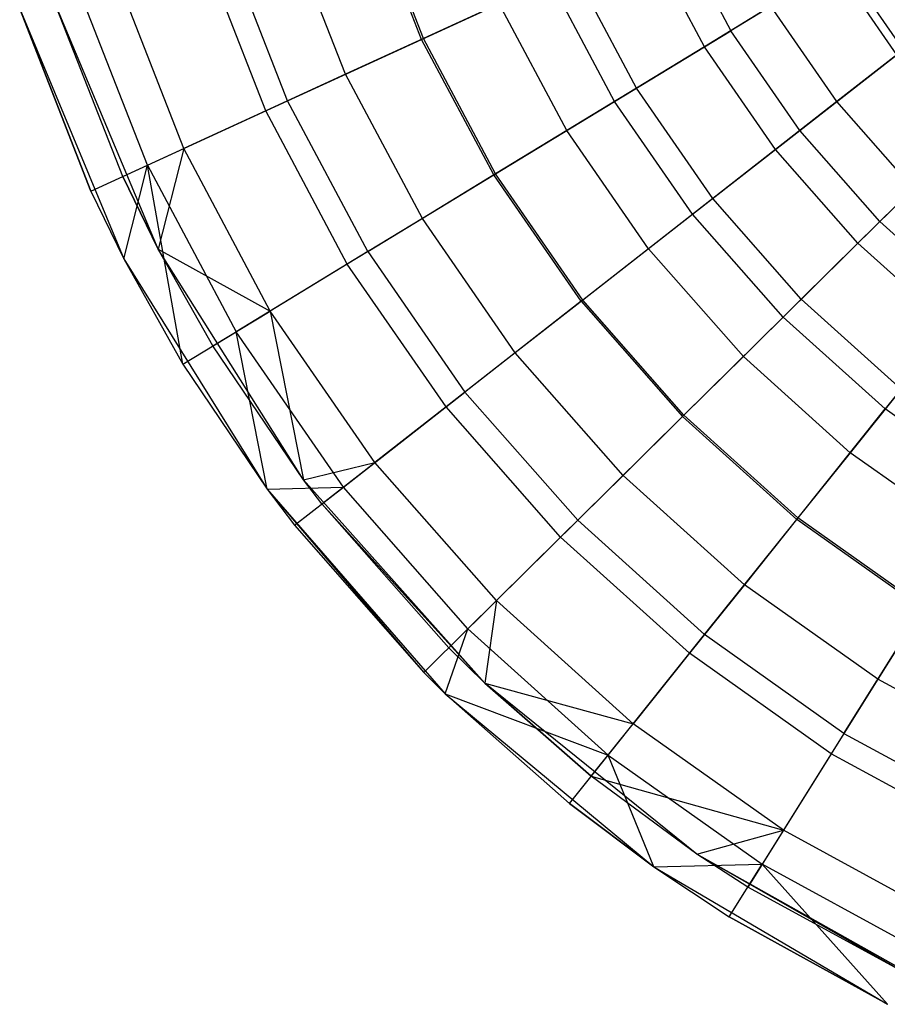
# Model space of a CAD drawing. Extents: x 1.3 to 51.4, y -26.2 to 21.9.
# Tile 1 of 53: x 1.5 to 3.4, y -10.4 to -8.1. Entities that reach past the tile are written whole.
import ezdxf

# ---------------------------------------------------------------- set-up
doc = ezdxf.new("R2010")
doc.units = 0
doc.header["$LTSCALE"] = 2.54
doc.layers.get('0').update_dxf_attribs({"color": 13, "linetype": 'CONTINUOUS'})

# ---------------------------------------------------------------- blocks, each defined once
blk = doc.blocks.new('ARES-205_STL')
at = {"color": 0}
for p, q in [((2.3691, -8.1616, 17.0789), (2.2414, -7.8346, 17.0789)), ((2.3691, -8.1616, 17.0789), (2.2414, -7.8346, 17.0789)), ((2.3732, -8.1597, 17.1629), (2.2457, -7.8332, 17.1629)), ((2.3732, -8.1597, 17.1629), (2.2457, -7.8332, 17.1629)), ((2.1955, -8.2413, 17.2309), (2.0597, -7.8936, 17.2309)), ((2.1955, -8.2413, 17.2309), (2.0597, -7.8936, 17.2309)), ((2.9453, -7.897, 16.7558), (3.0755, -8.1418, 16.7558)), ((2.9453, -7.897, 16.7558), (3.0755, -8.1418, 16.7558)), ((2.0629, -8.3022, 17.1908), (1.9209, -7.9387, 17.1908)), ((2.0629, -8.3022, 17.1908), (1.9209, -7.9387, 17.1908)), ((3.0152, -8.1785, 16.8934), (2.8811, -7.9264, 16.8934)), ((3.0152, -8.1785, 16.8934), (2.8811, -7.9264, 16.8934)), ((2.013, -8.3251, 17.2882), (1.8688, -7.9557, 17.2882)), ((2.013, -8.3251, 17.2882), (1.8688, -7.9557, 17.2882)), ((3.3313, -7.9861, 16.5416), (3.0755, -8.1418, 16.7558)), ((3.3313, -7.9861, 16.5416), (3.0755, -8.1418, 16.7558)), ((3.3313, -7.9861, 16.5416), (3.4692, -8.1855, 16.5416)), ((3.3313, -7.9861, 16.5416), (3.4692, -8.1855, 16.5416)), ((2.8598, -8.2731, 16.9943), (2.7158, -8.0024, 16.9943)), ((2.8598, -8.2731, 16.9943), (2.7158, -8.0024, 16.9943)), ((3.4547, -8.1968, 16.657), (3.3156, -7.9956, 16.657)), ((3.4547, -8.1968, 16.657), (3.3156, -7.9956, 16.657)), ((1.8256, -8.4112, 17.3349), (1.6726, -8.0194, 17.3349)), ((1.8256, -8.4112, 17.3349), (1.6726, -8.0194, 17.3349)), ((2.3691, -8.1616, 17.0789), (2.6629, -8.0267, 16.9343)), ((2.3691, -8.1616, 17.0789), (2.6629, -8.0267, 16.9343)), ((2.81, -8.3034, 16.9343), (2.6629, -8.0267, 16.9343)), ((2.81, -8.3034, 16.9343), (2.6629, -8.0267, 16.9343)), ((1.7425, -8.4493, 17.2706), (1.5857, -8.0477, 17.2706)), ((1.7425, -8.4493, 17.2706), (1.5857, -8.0477, 17.2706)), ((1.7674, -8.6411, 17.793), (1.5267, -8.0668, 17.793)), ((1.6862, -8.4752, 17.362), (1.5267, -8.0668, 17.793)), ((1.7674, -8.6411, 17.793), (1.5267, -8.0668, 17.793)), ((1.6862, -8.4752, 17.362), (1.5267, -8.0668, 17.362)), ((1.6862, -8.4752, 17.362), (1.5267, -8.0668, 17.793)), ((1.6862, -8.4752, 17.362), (1.5267, -8.0668, 17.362)), ((1.4506, -8.0915, 17.793), (1.6889, -8.6635, 17.793)), ((1.4506, -8.0915, 17.293), (1.6135, -8.5086, 17.293)), ((1.6135, -8.5086, 17.293), (1.4506, -8.0915, 17.793)), ((1.6135, -8.5086, 17.293), (1.4506, -8.0915, 17.793)), ((1.4506, -8.0915, 17.793), (1.6889, -8.6635, 17.793)), ((1.4506, -8.0915, 17.293), (1.6135, -8.5086, 17.293)), ((2.5466, -8.0801, 17.0841), (2.3732, -8.1597, 17.1629)), ((2.5466, -8.0801, 17.0841), (2.3732, -8.1597, 17.1629)), ((2.7007, -8.37, 17.0841), (2.5466, -8.0801, 17.0841)), ((2.7007, -8.37, 17.0841), (2.5466, -8.0801, 17.0841)), ((3.167, -8.0861, 16.7811), (3.0152, -8.1785, 16.8934)), ((3.167, -8.0861, 16.7811), (3.0152, -8.1785, 16.8934)), ((3.3177, -8.3039, 16.7811), (3.167, -8.0861, 16.7811)), ((3.3177, -8.3039, 16.7811), (3.167, -8.0861, 16.7811)), ((2.81, -8.3034, 16.9343), (3.0755, -8.1418, 16.7558)), ((2.81, -8.3034, 16.9343), (3.0755, -8.1418, 16.7558)), ((3.2332, -8.3699, 16.7558), (3.0755, -8.1418, 16.7558)), ((3.2332, -8.3699, 16.7558), (3.0755, -8.1418, 16.7558)), ((2.0629, -8.3022, 17.1908), (2.3691, -8.1616, 17.0789)), ((2.0629, -8.3022, 17.1908), (2.3691, -8.1616, 17.0789)), ((2.3732, -8.1597, 17.1629), (2.1955, -8.2413, 17.2309)), ((2.3732, -8.1597, 17.1629), (2.1955, -8.2413, 17.2309)), ((2.5339, -8.4715, 17.0789), (2.3691, -8.1616, 17.0789)), ((2.5339, -8.4715, 17.0789), (2.3691, -8.1616, 17.0789)), ((2.5378, -8.4692, 17.1629), (2.3732, -8.1597, 17.1629)), ((2.5378, -8.4692, 17.1629), (2.3732, -8.1597, 17.1629)), ((3.0152, -8.1785, 16.8934), (2.8598, -8.2731, 16.9943)), ((3.0152, -8.1785, 16.8934), (2.8598, -8.2731, 16.9943)), ((3.1776, -8.4133, 16.8934), (3.0152, -8.1785, 16.8934)), ((3.1776, -8.4133, 16.8934), (3.0152, -8.1785, 16.8934)), ((3.2332, -8.3699, 16.7558), (3.4692, -8.1855, 16.5416)), ((3.2332, -8.3699, 16.7558), (3.4692, -8.1855, 16.5416)), ((3.4547, -8.1968, 16.657), (3.3177, -8.3039, 16.7811)), ((3.4547, -8.1968, 16.657), (3.3177, -8.3039, 16.7811)), ((2.1955, -8.2413, 17.2309), (2.013, -8.3251, 17.2882)), ((2.1955, -8.2413, 17.2309), (2.013, -8.3251, 17.2882)), ((2.3707, -8.5709, 17.2309), (2.1955, -8.2413, 17.2309)), ((2.3707, -8.5709, 17.2309), (2.1955, -8.2413, 17.2309)), ((2.8598, -8.2731, 16.9943), (2.7007, -8.37, 17.0841)), ((2.8598, -8.2731, 16.9943), (2.7007, -8.37, 17.0841)), ((3.0342, -8.5253, 16.9943), (2.8598, -8.2731, 16.9943)), ((3.0342, -8.5253, 16.9943), (2.8598, -8.2731, 16.9943)), ((1.7425, -8.4493, 17.2706), (2.0629, -8.3022, 17.1908)), ((1.7425, -8.4493, 17.2706), (2.0629, -8.3022, 17.1908)), ((2.2461, -8.6467, 17.1908), (2.0629, -8.3022, 17.1908)), ((2.2461, -8.6467, 17.1908), (2.0629, -8.3022, 17.1908)), ((2.013, -8.3251, 17.2882), (1.8256, -8.4112, 17.3349)), ((2.013, -8.3251, 17.2882), (1.8256, -8.4112, 17.3349)), ((2.1992, -8.6753, 17.2882), (2.013, -8.3251, 17.2882)), ((2.1992, -8.6753, 17.2882), (2.013, -8.3251, 17.2882)), ((2.5339, -8.4715, 17.0789), (2.81, -8.3034, 16.9343)), ((2.5339, -8.4715, 17.0789), (2.81, -8.3034, 16.9343)), ((2.9883, -8.5612, 16.9343), (2.81, -8.3034, 16.9343)), ((2.9883, -8.5612, 16.9343), (2.81, -8.3034, 16.9343)), ((3.3177, -8.3039, 16.7811), (3.1776, -8.4133, 16.8934)), ((3.3177, -8.3039, 16.7811), (3.1776, -8.4133, 16.8934)), ((3.4926, -8.5027, 16.7811), (3.3177, -8.3039, 16.7811)), ((3.4926, -8.5027, 16.7811), (3.3177, -8.3039, 16.7811)), ((2.7007, -8.37, 17.0841), (2.5378, -8.4692, 17.1629)), ((2.7007, -8.37, 17.0841), (2.5378, -8.4692, 17.1629)), ((2.8875, -8.64, 17.0841), (2.7007, -8.37, 17.0841)), ((2.8875, -8.64, 17.0841), (2.7007, -8.37, 17.0841)), ((2.9883, -8.5612, 16.9343), (3.2332, -8.3699, 16.7558)), ((2.9883, -8.5612, 16.9343), (3.2332, -8.3699, 16.7558)), ((3.4163, -8.5781, 16.7558), (3.2332, -8.3699, 16.7558)), ((3.4163, -8.5781, 16.7558), (3.2332, -8.3699, 16.7558)), ((3.4163, -8.5781, 16.7558), (3.6293, -8.3676, 16.5416)), ((3.4163, -8.5781, 16.7558), (3.6293, -8.3676, 16.5416)), ((1.6862, -8.4752, 17.362), (1.8256, -8.4112, 17.3349)), ((1.6862, -8.4752, 17.362), (1.8256, -8.4112, 17.3349)), ((1.8256, -8.4112, 17.3349), (1.7674, -8.6411, 17.362)), ((1.8256, -8.4112, 17.3349), (1.7674, -8.6411, 17.362)), ((2.0231, -8.7825, 17.3349), (1.8256, -8.4112, 17.3349)), ((2.0231, -8.7825, 17.3349), (1.8256, -8.4112, 17.3349)), ((3.1776, -8.4133, 16.8934), (3.0342, -8.5253, 16.9943)), ((3.1776, -8.4133, 16.8934), (3.0342, -8.5253, 16.9943)), ((3.3661, -8.6277, 16.8934), (3.1776, -8.4133, 16.8934)), ((3.3661, -8.6277, 16.8934), (3.1776, -8.4133, 16.8934)), ((1.6135, -8.5086, 17.293), (1.7425, -8.4493, 17.2706)), ((1.6135, -8.5086, 17.293), (1.7425, -8.4493, 17.2706)), ((1.6889, -8.6635, 17.293), (1.7425, -8.4493, 17.2706)), ((1.6889, -8.6635, 17.293), (1.7425, -8.4493, 17.2706)), ((1.7425, -8.4493, 17.2706), (1.945, -8.8301, 17.2706)), ((1.8237, -8.9039, 17.293), (1.7425, -8.4493, 17.2706)), ((1.7425, -8.4493, 17.2706), (1.945, -8.8301, 17.2706)), ((1.8237, -8.9039, 17.293), (1.7425, -8.4493, 17.2706)), ((1.7674, -8.6411, 17.362), (1.6862, -8.4752, 17.362)), ((1.6862, -8.4752, 17.362), (1.7674, -8.6411, 17.793)), ((1.6862, -8.4752, 17.362), (1.7674, -8.6411, 17.793)), ((1.7674, -8.6411, 17.362), (1.6862, -8.4752, 17.362)), ((2.2461, -8.6467, 17.1908), (2.5339, -8.4715, 17.0789)), ((2.2461, -8.6467, 17.1908), (2.5339, -8.4715, 17.0789)), ((2.5378, -8.4692, 17.1629), (2.3707, -8.5709, 17.2309)), ((2.5378, -8.4692, 17.1629), (2.3707, -8.5709, 17.2309)), ((2.7336, -8.7602, 17.0789), (2.5339, -8.4715, 17.0789)), ((2.7336, -8.7602, 17.0789), (2.5339, -8.4715, 17.0789)), ((2.7371, -8.7574, 17.1629), (2.5378, -8.4692, 17.1629)), ((2.7371, -8.7574, 17.1629), (2.5378, -8.4692, 17.1629)), ((3.4926, -8.5027, 16.7811), (3.3661, -8.6277, 16.8934)), ((3.4926, -8.5027, 16.7811), (3.3661, -8.6277, 16.8934)), ((1.6135, -8.5086, 17.293), (1.6889, -8.6635, 17.793)), ((1.6135, -8.5086, 17.293), (1.6889, -8.6635, 17.793)), ((1.6135, -8.5086, 17.293), (1.6889, -8.6635, 17.293)), ((1.6135, -8.5086, 17.293), (1.6889, -8.6635, 17.293)), ((3.0342, -8.5253, 16.9943), (2.8875, -8.64, 17.0841)), ((3.0342, -8.5253, 16.9943), (2.8875, -8.64, 17.0841)), ((3.2367, -8.7556, 16.9943), (3.0342, -8.5253, 16.9943)), ((3.2367, -8.7556, 16.9943), (3.0342, -8.5253, 16.9943)), ((2.3707, -8.5709, 17.2309), (2.1992, -8.6753, 17.2882)), ((2.3707, -8.5709, 17.2309), (2.1992, -8.6753, 17.2882)), ((2.583, -8.8779, 17.2309), (2.3707, -8.5709, 17.2309)), ((2.583, -8.8779, 17.2309), (2.3707, -8.5709, 17.2309)), ((2.7336, -8.7602, 17.0789), (2.9883, -8.5612, 16.9343)), ((2.7336, -8.7602, 17.0789), (2.9883, -8.5612, 16.9343)), ((3.1953, -8.7966, 16.9343), (2.9883, -8.5612, 16.9343)), ((3.1953, -8.7966, 16.9343), (2.9883, -8.5612, 16.9343)), ((3.1953, -8.7966, 16.9343), (3.4163, -8.5781, 16.7558)), ((3.1953, -8.7966, 16.9343), (3.4163, -8.5781, 16.7558)), ((3.6224, -8.7636, 16.7558), (3.4163, -8.5781, 16.7558)), ((3.6224, -8.7636, 16.7558), (3.4163, -8.5781, 16.7558)), ((2.8875, -8.64, 17.0841), (2.7371, -8.7574, 17.1629)), ((2.8875, -8.64, 17.0841), (2.7371, -8.7574, 17.1629)), ((3.1043, -8.8865, 17.0841), (2.8875, -8.64, 17.0841)), ((3.1043, -8.8865, 17.0841), (2.8875, -8.64, 17.0841)), ((3.3661, -8.6277, 16.8934), (3.2367, -8.7556, 16.9943)), ((3.3661, -8.6277, 16.8934), (3.2367, -8.7556, 16.9943)), ((3.5783, -8.8188, 16.8934), (3.3661, -8.6277, 16.8934)), ((3.5783, -8.8188, 16.8934), (3.3661, -8.6277, 16.8934)), ((2.0993, -9.1679, 17.793), (1.7674, -8.6411, 17.793)), ((1.7674, -8.6411, 17.793), (1.7674, -8.6411, 17.362)), ((2.0993, -9.1679, 17.362), (1.7674, -8.6411, 17.793)), ((2.0993, -9.1679, 17.793), (1.7674, -8.6411, 17.793)), ((2.0993, -9.1679, 17.362), (1.7674, -8.6411, 17.793)), ((1.892, -8.8623, 17.362), (1.7674, -8.6411, 17.793)), ((1.892, -8.8623, 17.362), (1.7674, -8.6411, 17.793)), ((1.892, -8.8623, 17.362), (1.7674, -8.6411, 17.362)), ((1.7674, -8.6411, 17.793), (1.7674, -8.6411, 17.362)), ((1.7674, -8.6411, 17.362), (2.0231, -8.7825, 17.3349)), ((1.7674, -8.6411, 17.362), (2.0231, -8.7825, 17.3349)), ((1.892, -8.8623, 17.362), (1.7674, -8.6411, 17.362)), ((2.2461, -8.6467, 17.1908), (1.945, -8.8301, 17.2706)), ((2.2461, -8.6467, 17.1908), (1.945, -8.8301, 17.2706)), ((2.2461, -8.6467, 17.1908), (2.468, -8.9677, 17.1908)), ((2.2461, -8.6467, 17.1908), (2.468, -8.9677, 17.1908)), ((1.6889, -8.6635, 17.793), (2.0158, -9.1898, 17.793)), ((1.6889, -8.6635, 17.793), (1.8237, -8.9039, 17.293)), ((1.6889, -8.6635, 17.793), (2.0158, -9.1898, 17.793)), ((1.6889, -8.6635, 17.293), (1.6889, -8.6635, 17.793)), ((1.6889, -8.6635, 17.293), (1.6889, -8.6635, 17.793)), ((1.6889, -8.6635, 17.293), (1.8237, -8.9039, 17.293)), ((1.6889, -8.6635, 17.793), (1.8237, -8.9039, 17.293)), ((1.6889, -8.6635, 17.293), (1.8237, -8.9039, 17.293)), ((2.1992, -8.6753, 17.2882), (2.0231, -8.7825, 17.3349)), ((2.1992, -8.6753, 17.2882), (2.0231, -8.7825, 17.3349)), ((2.4248, -9.0015, 17.2882), (2.1992, -8.6753, 17.2882)), ((2.4248, -9.0015, 17.2882), (2.1992, -8.6753, 17.2882)), ((2.7336, -8.7602, 17.0789), (2.468, -8.9677, 17.1908)), ((2.7336, -8.7602, 17.0789), (2.468, -8.9677, 17.1908)), ((2.7371, -8.7574, 17.1629), (2.583, -8.8779, 17.2309)), ((2.7371, -8.7574, 17.1629), (2.583, -8.8779, 17.2309)), ((2.7336, -8.7602, 17.0789), (2.9654, -9.0238, 17.0789)), ((2.7336, -8.7602, 17.0789), (2.9654, -9.0238, 17.0789)), ((2.9686, -9.0206, 17.1629), (2.7371, -8.7574, 17.1629)), ((2.9686, -9.0206, 17.1629), (2.7371, -8.7574, 17.1629)), ((3.2367, -8.7556, 16.9943), (3.1043, -8.8865, 17.0841)), ((3.2367, -8.7556, 16.9943), (3.1043, -8.8865, 17.0841)), ((3.4646, -8.9608, 16.9943), (3.2367, -8.7556, 16.9943)), ((3.4646, -8.9608, 16.9943), (3.2367, -8.7556, 16.9943)), ((3.6224, -8.7636, 16.7558), (3.4282, -9.0063, 16.9343)), ((3.6224, -8.7636, 16.7558), (3.4282, -9.0063, 16.9343)), ((1.892, -8.8623, 17.362), (2.0231, -8.7825, 17.3349)), ((1.892, -8.8623, 17.362), (2.0231, -8.7825, 17.3349)), ((2.0231, -8.7825, 17.3349), (2.0993, -9.1679, 17.362)), ((2.2623, -9.1284, 17.3349), (2.0231, -8.7825, 17.3349)), ((2.0231, -8.7825, 17.3349), (2.0993, -9.1679, 17.362)), ((2.2623, -9.1284, 17.3349), (2.0231, -8.7825, 17.3349)), ((3.1953, -8.7966, 16.9343), (2.9654, -9.0238, 17.0789)), ((3.1953, -8.7966, 16.9343), (2.9654, -9.0238, 17.0789)), ((3.1953, -8.7966, 16.9343), (3.4282, -9.0063, 16.9343)), ((3.1953, -8.7966, 16.9343), (3.4282, -9.0063, 16.9343)), ((1.8237, -8.9039, 17.293), (1.945, -8.8301, 17.2706)), ((1.8237, -8.9039, 17.293), (1.945, -8.8301, 17.2706)), ((2.1902, -9.1847, 17.2706), (1.945, -8.8301, 17.2706)), ((2.1902, -9.1847, 17.2706), (1.945, -8.8301, 17.2706)), ((2.0158, -9.1898, 17.293), (1.945, -8.8301, 17.2706)), ((2.0158, -9.1898, 17.293), (1.945, -8.8301, 17.2706)), ((2.0993, -9.1679, 17.362), (1.892, -8.8623, 17.362)), ((2.0993, -9.1679, 17.362), (1.892, -8.8623, 17.362)), ((2.583, -8.8779, 17.2309), (2.4248, -9.0015, 17.2882)), ((2.583, -8.8779, 17.2309), (2.4248, -9.0015, 17.2882)), ((2.8295, -9.1581, 17.2309), (2.583, -8.8779, 17.2309)), ((2.8295, -9.1581, 17.2309), (2.583, -8.8779, 17.2309)), ((3.1043, -8.8865, 17.0841), (2.9686, -9.0206, 17.1629)), ((3.1043, -8.8865, 17.0841), (2.9686, -9.0206, 17.1629)), ((3.3483, -9.1062, 17.0841), (3.1043, -8.8865, 17.0841)), ((3.3483, -9.1062, 17.0841), (3.1043, -8.8865, 17.0841)), ((1.8237, -8.9039, 17.293), (2.0158, -9.1898, 17.793)), ((1.8237, -8.9039, 17.293), (2.0158, -9.1898, 17.793)), ((1.8237, -8.9039, 17.293), (2.0158, -9.1898, 17.293)), ((1.8237, -8.9039, 17.293), (2.0158, -9.1898, 17.293)), ((2.1902, -9.1847, 17.2706), (2.468, -8.9677, 17.1908)), ((2.1902, -9.1847, 17.2706), (2.468, -8.9677, 17.1908)), ((2.7257, -9.2607, 17.1908), (2.468, -8.9677, 17.1908)), ((2.7257, -9.2607, 17.1908), (2.468, -8.9677, 17.1908)), ((3.4646, -8.9608, 16.9943), (3.3483, -9.1062, 17.0841)), ((3.4646, -8.9608, 16.9943), (3.3483, -9.1062, 17.0841)), ((2.4248, -9.0015, 17.2882), (2.2623, -9.1284, 17.3349)), ((2.4248, -9.0015, 17.2882), (2.2623, -9.1284, 17.3349)), ((2.6867, -9.2992, 17.2882), (2.4248, -9.0015, 17.2882)), ((2.6867, -9.2992, 17.2882), (2.4248, -9.0015, 17.2882)), ((2.9686, -9.0206, 17.1629), (2.8295, -9.1581, 17.2309)), ((2.9686, -9.0206, 17.1629), (2.8295, -9.1581, 17.2309)), ((3.2291, -9.2551, 17.1629), (2.9686, -9.0206, 17.1629)), ((3.2291, -9.2551, 17.1629), (2.9686, -9.0206, 17.1629)), ((3.2263, -9.2586, 17.0789), (3.4282, -9.0063, 16.9343)), ((3.2263, -9.2586, 17.0789), (3.4282, -9.0063, 16.9343)), ((3.6839, -9.1876, 16.9343), (3.4282, -9.0063, 16.9343)), ((3.6839, -9.1876, 16.9343), (3.4282, -9.0063, 16.9343)), ((2.7257, -9.2607, 17.1908), (2.9654, -9.0238, 17.0789)), ((2.7257, -9.2607, 17.1908), (2.9654, -9.0238, 17.0789)), ((3.2263, -9.2586, 17.0789), (2.9654, -9.0238, 17.0789)), ((3.2263, -9.2586, 17.0789), (2.9654, -9.0238, 17.0789)), ((3.3483, -9.1062, 17.0841), (3.2291, -9.2551, 17.1629)), ((3.3483, -9.1062, 17.0841), (3.2291, -9.2551, 17.1629)), ((3.6161, -9.2961, 17.0841), (3.3483, -9.1062, 17.0841)), ((3.6161, -9.2961, 17.0841), (3.3483, -9.1062, 17.0841)), ((2.0993, -9.1679, 17.362), (2.2623, -9.1284, 17.3349)), ((2.0993, -9.1679, 17.362), (2.2623, -9.1284, 17.3349)), ((2.1414, -9.2229, 17.362), (2.2623, -9.1284, 17.3349)), ((2.1414, -9.2229, 17.362), (2.2623, -9.1284, 17.3349)), ((2.5401, -9.4442, 17.3349), (2.2623, -9.1284, 17.3349)), ((2.5401, -9.4442, 17.3349), (2.2623, -9.1284, 17.3349)), ((2.5134, -9.6329, 17.793), (2.0993, -9.1679, 17.793)), ((2.1414, -9.2229, 17.362), (2.0993, -9.1679, 17.793)), ((2.5134, -9.6329, 17.793), (2.0993, -9.1679, 17.793)), ((2.1414, -9.2229, 17.362), (2.0993, -9.1679, 17.793)), ((2.1414, -9.2229, 17.362), (2.0993, -9.1679, 17.362)), ((2.0993, -9.1679, 17.362), (2.0993, -9.1679, 17.793)), ((2.0993, -9.1679, 17.362), (2.0993, -9.1679, 17.793)), ((2.1414, -9.2229, 17.362), (2.0993, -9.1679, 17.362)), ((2.8295, -9.1581, 17.2309), (2.6867, -9.2992, 17.2882)), ((2.8295, -9.1581, 17.2309), (2.6867, -9.2992, 17.2882)), ((3.1069, -9.4079, 17.2309), (2.8295, -9.1581, 17.2309)), ((3.1069, -9.4079, 17.2309), (2.8295, -9.1581, 17.2309)), ((2.0158, -9.1898, 17.293), (2.1902, -9.1847, 17.2706)), ((2.0158, -9.1898, 17.293), (2.1902, -9.1847, 17.2706)), ((2.0158, -9.1898, 17.793), (2.4229, -9.6569, 17.793)), ((2.0158, -9.1898, 17.793), (2.4229, -9.6569, 17.793)), ((2.0158, -9.1898, 17.793), (2.3741, -9.6083, 17.293)), ((2.0158, -9.1898, 17.793), (2.3741, -9.6083, 17.293)), ((2.0158, -9.1898, 17.793), (2.0784, -9.2721, 17.293)), ((2.0158, -9.1898, 17.293), (2.0158, -9.1898, 17.793)), ((2.0158, -9.1898, 17.293), (2.0158, -9.1898, 17.793)), ((2.0158, -9.1898, 17.293), (2.0784, -9.2721, 17.293)), ((2.0158, -9.1898, 17.793), (2.0784, -9.2721, 17.293)), ((2.0158, -9.1898, 17.293), (2.0784, -9.2721, 17.293)), ((2.0784, -9.2721, 17.293), (2.1902, -9.1847, 17.2706)), ((2.0784, -9.2721, 17.293), (2.1902, -9.1847, 17.2706)), ((2.475, -9.5085, 17.2706), (2.1902, -9.1847, 17.2706)), ((2.475, -9.5085, 17.2706), (2.1902, -9.1847, 17.2706)), ((2.431, -9.5521, 17.362), (2.1414, -9.2229, 17.362)), ((2.1414, -9.2229, 17.362), (2.5134, -9.6329, 17.793)), ((2.1414, -9.2229, 17.362), (2.5134, -9.6329, 17.793)), ((2.431, -9.5521, 17.362), (2.1414, -9.2229, 17.362)), ((2.475, -9.5085, 17.2706), (2.7257, -9.2607, 17.1908)), ((2.475, -9.5085, 17.2706), (2.7257, -9.2607, 17.1908)), ((3.0157, -9.5218, 17.1908), (2.7257, -9.2607, 17.1908)), ((3.0157, -9.5218, 17.1908), (2.7257, -9.2607, 17.1908)), ((3.0157, -9.5218, 17.1908), (3.2263, -9.2586, 17.0789)), ((3.0157, -9.5218, 17.1908), (3.2263, -9.2586, 17.0789)), ((3.2291, -9.2551, 17.1629), (3.1069, -9.4079, 17.2309)), ((3.2291, -9.2551, 17.1629), (3.1069, -9.4079, 17.2309)), ((3.5127, -9.4617, 17.0789), (3.2263, -9.2586, 17.0789)), ((3.5127, -9.4617, 17.0789), (3.2263, -9.2586, 17.0789)), ((3.515, -9.4579, 17.1629), (3.2291, -9.2551, 17.1629)), ((3.515, -9.4579, 17.1629), (3.2291, -9.2551, 17.1629)), ((2.0784, -9.2721, 17.293), (2.3741, -9.6083, 17.293)), ((2.0784, -9.2721, 17.293), (2.3741, -9.6083, 17.293)), ((2.6867, -9.2992, 17.2882), (2.5401, -9.4442, 17.3349)), ((2.6867, -9.2992, 17.2882), (2.5401, -9.4442, 17.3349)), ((2.9815, -9.5646, 17.2882), (2.6867, -9.2992, 17.2882)), ((2.9815, -9.5646, 17.2882), (2.6867, -9.2992, 17.2882)), ((3.1069, -9.4079, 17.2309), (2.9815, -9.5646, 17.2882)), ((3.1069, -9.4079, 17.2309), (2.9815, -9.5646, 17.2882)), ((3.4114, -9.6237, 17.2309), (3.1069, -9.4079, 17.2309)), ((3.4114, -9.6237, 17.2309), (3.1069, -9.4079, 17.2309)), ((2.431, -9.5521, 17.362), (2.5401, -9.4442, 17.3349)), ((2.431, -9.5521, 17.362), (2.5401, -9.4442, 17.3349)), ((2.5401, -9.4442, 17.3349), (2.5134, -9.6329, 17.362)), ((2.5401, -9.4442, 17.3349), (2.5134, -9.6329, 17.362)), ((2.8526, -9.7256, 17.3349), (2.5401, -9.4442, 17.3349)), ((2.8526, -9.7256, 17.3349), (2.5401, -9.4442, 17.3349)), ((3.3341, -9.7475, 17.1908), (3.5127, -9.4617, 17.0789)), ((3.3341, -9.7475, 17.1908), (3.5127, -9.4617, 17.0789)), ((3.515, -9.4579, 17.1629), (3.4114, -9.6237, 17.2309)), ((3.515, -9.4579, 17.1629), (3.4114, -9.6237, 17.2309)), ((2.3741, -9.6083, 17.293), (2.475, -9.5085, 17.2706)), ((2.3741, -9.6083, 17.293), (2.475, -9.5085, 17.2706)), ((2.4229, -9.6569, 17.293), (2.475, -9.5085, 17.2706)), ((2.4229, -9.6569, 17.293), (2.475, -9.5085, 17.2706)), ((2.7955, -9.797, 17.2706), (2.475, -9.5085, 17.2706)), ((2.7955, -9.797, 17.2706), (2.475, -9.5085, 17.2706)), ((2.7955, -9.797, 17.2706), (3.0157, -9.5218, 17.1908)), ((2.7955, -9.797, 17.2706), (3.0157, -9.5218, 17.1908)), ((3.3341, -9.7475, 17.1908), (3.0157, -9.5218, 17.1908)), ((3.3341, -9.7475, 17.1908), (3.0157, -9.5218, 17.1908)), ((2.5134, -9.6329, 17.362), (2.431, -9.5521, 17.362)), ((2.431, -9.5521, 17.362), (2.5134, -9.6329, 17.793)), ((2.431, -9.5521, 17.362), (2.5134, -9.6329, 17.793)), ((2.5134, -9.6329, 17.362), (2.431, -9.5521, 17.362)), ((2.9815, -9.5646, 17.2882), (2.8526, -9.7256, 17.3349)), ((2.9815, -9.5646, 17.2882), (2.8526, -9.7256, 17.3349)), ((3.305, -9.794, 17.2882), (2.9815, -9.5646, 17.2882)), ((3.305, -9.794, 17.2882), (2.9815, -9.5646, 17.2882)), ((2.4229, -9.6569, 17.793), (2.3741, -9.6083, 17.293)), ((2.3741, -9.6083, 17.293), (2.4229, -9.6569, 17.293)), ((2.4229, -9.6569, 17.793), (2.3741, -9.6083, 17.293)), ((2.3741, -9.6083, 17.293), (2.4229, -9.6569, 17.293)), ((3.4114, -9.6237, 17.2309), (3.305, -9.794, 17.2882)), ((3.4114, -9.6237, 17.2309), (3.305, -9.794, 17.2882)), ((3.7389, -9.8028, 17.2309), (3.4114, -9.6237, 17.2309)), ((3.7389, -9.8028, 17.2309), (3.4114, -9.6237, 17.2309)), ((2.9983, -10.0234, 17.793), (2.5134, -9.6329, 17.793)), ((2.5134, -9.6329, 17.793), (2.5134, -9.6329, 17.362)), ((2.5134, -9.6329, 17.793), (2.5134, -9.6329, 17.362)), ((2.5134, -9.6329, 17.793), (2.7568, -9.8454, 17.362)), ((2.7568, -9.8454, 17.362), (2.5134, -9.6329, 17.362)), ((2.5134, -9.6329, 17.793), (2.7568, -9.8454, 17.362)), ((2.9983, -10.0234, 17.793), (2.5134, -9.6329, 17.793)), ((2.5134, -9.6329, 17.362), (2.8526, -9.7256, 17.3349)), ((2.5134, -9.6329, 17.362), (2.8526, -9.7256, 17.3349)), ((2.7568, -9.8454, 17.362), (2.5134, -9.6329, 17.362)), ((2.4229, -9.6569, 17.793), (2.8997, -10.0526, 17.793)), ((2.4229, -9.6569, 17.793), (2.8997, -10.0526, 17.793)), ((2.4229, -9.6569, 17.793), (2.7068, -9.9079, 17.293)), ((2.4229, -9.6569, 17.793), (2.7068, -9.9079, 17.293)), ((2.4229, -9.6569, 17.793), (2.4229, -9.6569, 17.293)), ((2.4229, -9.6569, 17.293), (2.7068, -9.9079, 17.293)), ((2.4229, -9.6569, 17.793), (2.4229, -9.6569, 17.293)), ((2.4229, -9.6569, 17.293), (2.7068, -9.9079, 17.293)), ((2.4229, -9.6569, 17.293), (2.7955, -9.797, 17.2706)), ((2.4229, -9.6569, 17.293), (2.7955, -9.797, 17.2706)), ((2.7568, -9.8454, 17.362), (2.8526, -9.7256, 17.3349)), ((2.7568, -9.8454, 17.362), (2.8526, -9.7256, 17.3349)), ((3.1957, -9.9689, 17.3349), (2.8526, -9.7256, 17.3349)), ((3.1957, -9.9689, 17.3349), (2.8526, -9.7256, 17.3349)), ((3.3341, -9.7475, 17.1908), (3.1473, -10.0464, 17.2706)), ((3.3341, -9.7475, 17.1908), (3.1473, -10.0464, 17.2706)), ((3.3341, -9.7475, 17.1908), (3.6764, -9.9346, 17.1908)), ((3.3341, -9.7475, 17.1908), (3.6764, -9.9346, 17.1908)), ((2.7068, -9.9079, 17.293), (2.7955, -9.797, 17.2706)), ((2.7068, -9.9079, 17.293), (2.7955, -9.797, 17.2706)), ((2.7955, -9.797, 17.2706), (3.1473, -10.0464, 17.2706)), ((2.8997, -10.0526, 17.293), (2.7955, -9.797, 17.2706)), ((2.7955, -9.797, 17.2706), (3.1473, -10.0464, 17.2706)), ((2.8997, -10.0526, 17.293), (2.7955, -9.797, 17.2706)), ((3.305, -9.794, 17.2882), (3.1957, -9.9689, 17.3349)), ((3.305, -9.794, 17.2882), (3.1957, -9.9689, 17.3349)), ((3.653, -9.9842, 17.2882), (3.305, -9.794, 17.2882)), ((3.653, -9.9842, 17.2882), (3.305, -9.794, 17.2882)), ((2.9983, -10.0234, 17.793), (2.7568, -9.8454, 17.362)), ((2.9983, -10.0234, 17.793), (2.7568, -9.8454, 17.362)), ((2.9983, -10.0234, 17.362), (2.7568, -9.8454, 17.362)), ((2.7568, -9.8454, 17.362), (3.1957, -9.9689, 17.3349)), ((2.7568, -9.8454, 17.362), (3.1957, -9.9689, 17.3349)), ((2.9983, -10.0234, 17.362), (2.7568, -9.8454, 17.362)), ((2.8997, -10.0526, 17.793), (2.7068, -9.9079, 17.293)), ((2.7068, -9.9079, 17.293), (2.8997, -10.0526, 17.293)), ((2.8997, -10.0526, 17.793), (2.7068, -9.9079, 17.293)), ((2.7068, -9.9079, 17.293), (2.8997, -10.0526, 17.293)), ((2.9983, -10.0234, 17.362), (3.1957, -9.9689, 17.3349)), ((2.9983, -10.0234, 17.362), (3.1957, -9.9689, 17.3349)), ((3.1957, -9.9689, 17.3349), (3.1144, -10.099, 17.362)), ((3.1957, -9.9689, 17.3349), (3.1144, -10.099, 17.362)), ((3.5647, -10.1706, 17.3349), (3.1957, -9.9689, 17.3349)), ((3.5647, -10.1706, 17.3349), (3.1957, -9.9689, 17.3349)), ((3.5409, -10.3288, 17.793), (2.9983, -10.0234, 17.793)), ((2.9983, -10.0234, 17.793), (2.9983, -10.0234, 17.362)), ((3.4991, -10.3093, 17.362), (2.9983, -10.0234, 17.793)), ((3.5409, -10.3288, 17.793), (2.9983, -10.0234, 17.793)), ((3.4991, -10.3093, 17.362), (2.9983, -10.0234, 17.793)), ((3.1144, -10.099, 17.362), (2.9983, -10.0234, 17.793)), ((3.1144, -10.099, 17.362), (2.9983, -10.0234, 17.793)), ((3.1144, -10.099, 17.362), (2.9983, -10.0234, 17.362)), ((2.9983, -10.0234, 17.793), (2.9983, -10.0234, 17.362)), ((3.1144, -10.099, 17.362), (2.9983, -10.0234, 17.362)), ((2.8997, -10.0526, 17.293), (3.1473, -10.0464, 17.2706)), ((2.8997, -10.0526, 17.293), (3.1473, -10.0464, 17.2706)), ((2.8997, -10.0526, 17.793), (3.4338, -10.3667, 17.793)), ((2.8997, -10.0526, 17.793), (3.4338, -10.3667, 17.793)), ((2.8997, -10.0526, 17.793), (3.072, -10.1668, 17.293)), ((2.8997, -10.0526, 17.793), (3.072, -10.1668, 17.293)), ((2.8997, -10.0526, 17.793), (2.8997, -10.0526, 17.293)), ((2.8997, -10.0526, 17.293), (3.072, -10.1668, 17.293)), ((2.8997, -10.0526, 17.793), (2.8997, -10.0526, 17.293)), ((2.8997, -10.0526, 17.293), (3.072, -10.1668, 17.293)), ((3.072, -10.1668, 17.293), (3.1473, -10.0464, 17.2706)), ((3.072, -10.1668, 17.293), (3.1473, -10.0464, 17.2706)), ((3.5256, -10.2533, 17.2706), (3.1473, -10.0464, 17.2706)), ((3.4338, -10.3667, 17.293), (3.1473, -10.0464, 17.2706)), ((3.5256, -10.2533, 17.2706), (3.1473, -10.0464, 17.2706)), ((3.4338, -10.3667, 17.293), (3.1473, -10.0464, 17.2706)), ((3.4991, -10.3093, 17.362), (3.1144, -10.099, 17.362)), ((3.4991, -10.3093, 17.362), (3.1144, -10.099, 17.362)), ((3.4338, -10.3667, 17.793), (3.072, -10.1668, 17.293)), ((3.072, -10.1668, 17.293), (3.4338, -10.3667, 17.293)), ((3.4338, -10.3667, 17.793), (3.072, -10.1668, 17.293)), ((3.072, -10.1668, 17.293), (3.4338, -10.3667, 17.293))]:
    blk.add_line(p, q, dxfattribs=at)

msp = doc.modelspace()

# ---------------------------------------------------------------- block references
at = {"color": 0}
msp.add_blockref('ARES-205_STL', (0, 0), dxfattribs=at)

doc.saveas('drawing.dxf')
